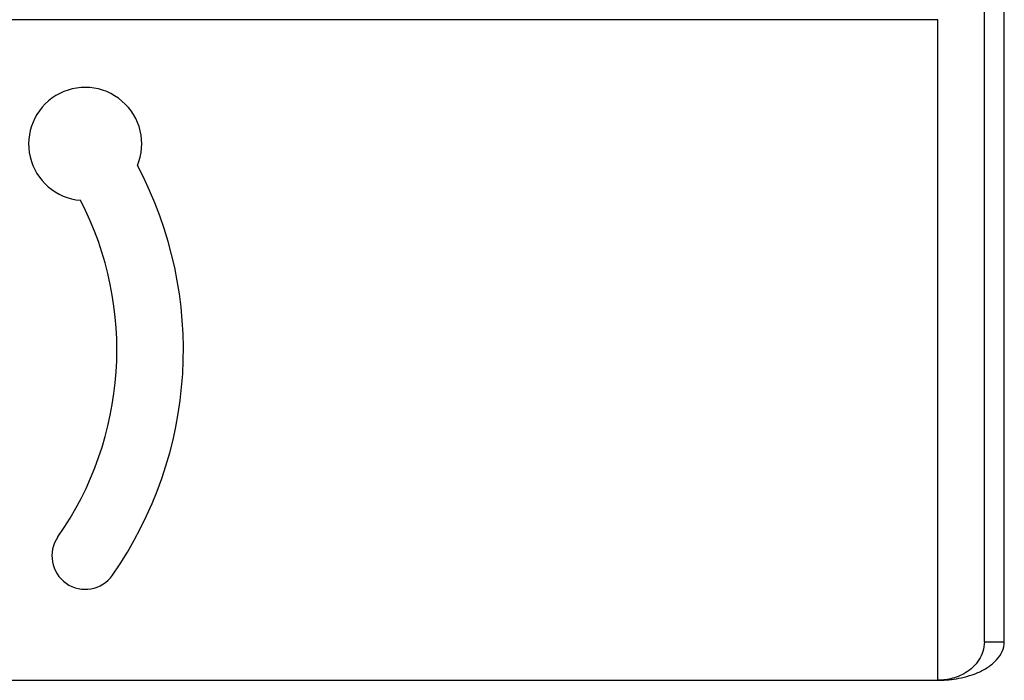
# Model space of a CAD drawing. Header units: millimetres. Extents: x -103 to 103, y 0 to 140.
# Tile 12 of 23: x 17 to 91, y 0 to 50. Entities that reach past the tile are written whole.
import ezdxf

# ---------------------------------------------------------------- set-up
doc = ezdxf.new("R2010")
doc.units = ezdxf.units.MM

msp = doc.modelspace()

# ---------------------------------------------------------------- linework, layer by layer
at = {"color": 7, "linetype": 'Continuous', "lineweight": 25}
for p, q in [((89.7, 2.887), (89.7, 95.401)), ((91.2, 2.887), (91.2, 95.401)), ((86.2, 49.652), (6, 49.652)), ((86.2, 0), (86.2, 49.652)), ((89.7, 2.887), (91.2, 2.887)), ((-86.2, 0), (86.2, 0))]:
    msp.add_line(p, q, dxfattribs=at)
for centre, radius, start, end in [((22.117, 40.313), 4.25, 337.46367, 265.23011), ((0, 24.826), 29.5, 325, 28.01817), ((0, 24.826), 24.5, 325, 27.33782), ((22.117, 9.339), 2.5, 145, 325)]:
    msp.add_arc(centre, radius, start, end, dxfattribs=at)
for points, knots in [([(86.2, 0), (86.617, 0), (87.088, 0.029), (87.856, 0.159), (88.122, 0.216), (88.66, 0.368), (88.933, 0.462), (89.467, 0.693), (89.727, 0.83), (90.207, 1.148), (90.427, 1.329), (90.796, 1.728), (90.945, 1.947), (91.147, 2.406), (91.2, 2.646), (91.2, 2.887)], [0, 0, 0, 0, 0.25, 0.25, 0.375, 0.375, 0.5, 0.5, 0.625, 0.625, 0.75, 0.75, 0.875, 0.875, 1, 1, 1, 1]), ([(89.7, 2.887), (89.7, 2.646), (89.663, 2.406), (89.522, 1.947), (89.417, 1.728), (89.159, 1.329), (89.005, 1.148), (88.669, 0.83), (88.487, 0.693), (87.927, 0.346), (87.538, 0.202), (86.822, 0.029), (86.492, 0), (86.2, 0)], [0, 0, 0, 0, 0.125, 0.125, 0.25, 0.25, 0.375, 0.375, 0.5, 0.5, 0.75, 0.75, 1, 1, 1, 1])]:
    msp.add_open_spline(points, degree=3, knots=knots, dxfattribs=at)

doc.saveas('drawing.dxf')
